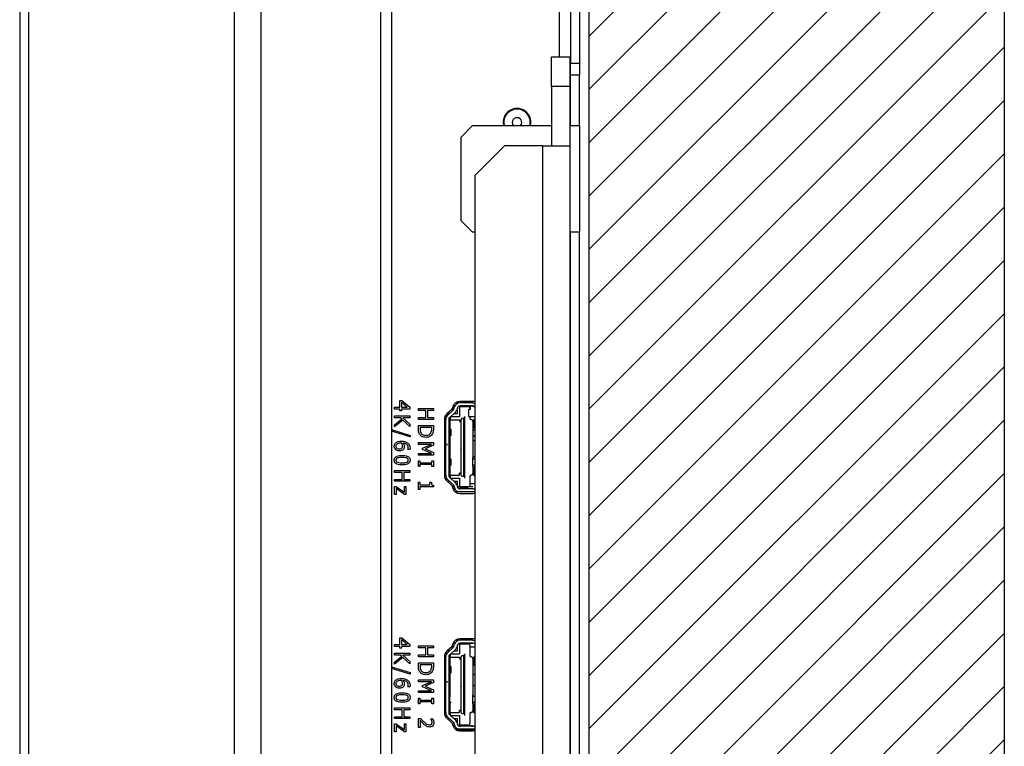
# Paper-space layout 'Sheet3' of a CAD drawing. Header units: millimetres. Extents: x 0 to 844, y -2 to 552.
# Tile 9 of 14: x 410 to 426, y 262 to 274. Entities that reach past the tile are written whole.
import ezdxf

# ---------------------------------------------------------------- set-up
doc = ezdxf.new("R2010")
doc.units = ezdxf.units.MM

psp = doc.layouts.new('Sheet3')

# ---------------------------------------------------------------- hatches: boundary and pattern name
at = {"linetype": 'Continuous'}
h = psp.add_hatch(dxfattribs=at)
h.set_pattern_fill('ANSI31', scale=0.2, style=0)
h.paths.add_polyline_path([(426.28, 208.465), (426.28, 362.883), (409.688, 362.883), (409.688, 355.883), (419.28, 355.883), (419.28, 215.465), (409.688, 215.465), (409.688, 208.465)], flags=0)

# ---------------------------------------------------------------- linework, layer by layer
at = {"color": 7, "linetype": 'Continuous', "lineweight": 25}
for p, q in [((426.28, 362.883), (426.28, 208.465)), ((419.28, 355.883), (419.28, 215.465)), ((409.838, 349.964), (409.838, 221.384)), ((413.305, 349.964), (413.305, 221.384)), ((409.688, 349.814), (409.688, 221.534)), ((413.754, 349.778), (413.754, 221.57)), ((415.77, 347.762), (415.77, 223.586)), ((415.956, 347.313), (415.956, 224.035)), ((418.969, 275.847), (418.969, 273.347)), ((419.121, 275.847), (419.121, 273.347)), ((418.652, 273.457), (418.956, 273.457)), ((418.652, 272.957), (418.652, 273.457)), ((418.956, 273.457), (418.956, 272.957)), ((418.969, 273.347), (419.121, 273.347)), ((418.969, 273.147), (418.969, 273.347)), ((419.121, 273.347), (419.121, 273.147)), ((419.121, 273.147), (418.969, 273.147)), ((418.969, 272.297), (418.969, 273.147)), ((418.972, 272.297), (418.972, 273.147)), ((419.121, 272.297), (419.121, 273.147)), ((418.956, 272.957), (418.652, 272.957)), ((418.652, 272.957), (418.652, 271.957)), ((418.956, 272.957), (418.956, 271.957)), ((417.321, 272.297), (417.121, 272.097)), ((417.321, 272.297), (418.652, 272.297)), ((417.846, 272.349), (417.852, 272.297)), ((418.956, 272.297), (419.121, 272.297)), ((419.121, 272.297), (419.121, 270.497)), ((417.121, 272.097), (417.121, 270.697)), ((417.856, 271.957), (417.356, 271.457)), ((418.5, 271.957), (417.856, 271.957)), ((418.5, 271.957), (418.956, 271.957)), ((418.956, 271.957), (418.956, 240.027)), ((417.356, 271.457), (417.356, 239.635)), ((417.121, 270.697), (417.321, 270.497)), ((417.356, 270.497), (417.321, 270.497)), ((419.121, 270.497), (418.956, 270.497)), ((418.969, 250.247), (418.969, 270.497)), ((418.972, 250.247), (418.972, 270.497)), ((419.121, 250.247), (419.121, 270.497)), ((416.093, 267.662), (416.13, 267.662)), ((416.093, 267.55), (416.093, 267.662)), ((416.22, 267.55), (416.122, 267.636)), ((416.122, 267.636), (416.122, 267.55)), ((416.13, 267.662), (416.26, 267.549)), ((417.093, 267.621), (417.031, 267.621)), ((417.324, 267.646), (417.106, 267.646)), ((417.323, 267.621), (417.11, 267.621)), ((416.006, 267.518), (416.006, 267.55)), ((416.006, 267.55), (416.093, 267.55)), ((416.093, 267.518), (416.006, 267.518)), ((416.093, 267.489), (416.093, 267.518)), ((416.122, 267.489), (416.093, 267.489)), ((416.122, 267.55), (416.22, 267.55)), ((416.26, 267.518), (416.122, 267.518)), ((416.122, 267.518), (416.122, 267.489)), ((416.26, 267.549), (416.26, 267.518)), ((416.406, 267.525), (416.66, 267.525)), ((416.406, 267.493), (416.406, 267.525)), ((416.531, 267.493), (416.406, 267.493)), ((416.531, 267.374), (416.531, 267.493)), ((416.66, 267.493), (416.56, 267.493)), ((416.56, 267.493), (416.56, 267.374)), ((416.66, 267.525), (416.66, 267.493)), ((416.944, 267.491), (416.866, 267.401)), ((416.969, 267.513), (416.884, 267.436)), ((417, 267.502), (416.902, 267.416)), ((417.022, 267.455), (416.935, 267.378)), ((416.971, 267.516), (417.004, 267.516)), ((416.986, 267.558), (416.976, 267.524)), ((417.023, 267.566), (416.989, 267.566)), ((417.024, 267.571), (416.991, 267.571)), ((417, 267.502), (417.015, 267.55)), ((417.016, 267.566), (417.016, 267.571)), ((417.063, 267.536), (417.052, 267.5)), ((417.057, 267.516), (417.064, 267.516)), ((417.064, 267.441), (417.064, 267.516)), ((417.323, 267.566), (417.089, 267.566)), ((417.101, 267.57), (417.101, 267.391)), ((417.101, 267.561), (417.248, 267.561)), ((417.323, 267.571), (417.11, 267.571)), ((417.254, 267.391), (417.254, 267.516)), ((417.254, 267.516), (417.283, 267.516)), ((417.273, 267.536), (417.273, 267.516)), ((417.283, 267.516), (417.283, 267.566)), ((416.006, 267.371), (416.006, 267.403)), ((416.006, 267.403), (416.26, 267.403)), ((416.107, 267.371), (416.006, 267.371)), ((416.006, 267.254), (416.128, 267.352)), ((416.146, 267.33), (416.006, 267.216)), ((416.128, 267.352), (416.107, 267.371)), ((416.26, 267.371), (416.142, 267.371)), ((416.142, 267.371), (416.26, 267.263)), ((416.26, 267.223), (416.146, 267.33)), ((416.26, 267.403), (416.26, 267.371)), ((416.406, 267.342), (416.406, 267.374)), ((416.406, 267.374), (416.531, 267.374)), ((416.66, 267.342), (416.406, 267.342)), ((416.56, 267.374), (416.66, 267.374)), ((416.66, 267.374), (416.66, 267.342)), ((416.844, 267.344), (416.844, 266.398)), ((416.844, 267.338), (416.868, 267.338)), ((416.866, 267.401), (416.862, 267.409)), ((416.868, 266.921), (416.868, 267.341)), ((416.906, 267.441), (416.906, 267.447)), ((416.906, 267.441), (416.931, 267.441)), ((416.918, 267.341), (416.918, 266.401)), ((416.918, 267.338), (417.101, 267.338)), ((416.936, 267.379), (416.936, 267.171)), ((416.948, 267.338), (416.948, 267.371)), ((416.95, 267.391), (417.101, 267.391)), ((417.007, 267.441), (417.064, 267.441)), ((417.101, 267.338), (417.101, 267.306)), ((417.101, 267.306), (417.121, 267.306)), ((417.121, 267.306), (417.121, 266.435)), ((417.127, 267.337), (417.138, 267.362)), ((417.127, 266.405), (417.127, 267.337)), ((417.138, 267.362), (417.165, 267.362)), ((417.165, 267.362), (417.165, 266.38)), ((417.185, 267.391), (417.185, 267.362)), ((417.185, 267.362), (417.185, 266.38)), ((417.254, 267.391), (417.356, 267.391)), ((417.273, 267.391), (417.273, 267.366)), ((417.323, 267.316), (417.323, 267.191)), ((417.356, 267.353), (417.339, 267.335)), ((417.339, 267.206), (417.339, 267.335)), ((415.956, 267.174), (416.27, 267.075)), ((416.27, 267.047), (415.956, 267.145)), ((416.006, 267.216), (416.006, 267.254)), ((416.26, 267.263), (416.26, 267.223)), ((416.406, 267.181), (416.406, 267.24)), ((416.406, 267.24), (416.66, 267.24)), ((416.631, 267.208), (416.435, 267.208)), ((416.435, 267.208), (416.435, 267.182)), ((416.631, 267.182), (416.631, 267.208)), ((416.66, 267.24), (416.66, 267.182)), ((416.939, 267.171), (416.918, 267.171)), ((416.939, 267.071), (416.939, 267.171)), ((416.959, 267.171), (416.939, 267.171)), ((416.959, 267.071), (416.959, 267.171)), ((417.323, 267.191), (417.323, 267.041)), ((417.356, 267.189), (417.339, 267.206)), ((417.348, 267.166), (417.356, 267.166)), ((416.27, 267.075), (416.27, 267.047)), ((416.918, 267.071), (416.939, 267.071)), ((416.936, 267.071), (416.936, 266.671)), ((416.959, 267.071), (416.939, 267.071)), ((417.127, 267.111), (417.121, 267.111)), ((417.121, 267.095), (417.127, 267.095)), ((417.127, 267.046), (417.121, 267.052)), ((417.121, 267.003), (417.127, 267.003)), ((417.128, 266.978), (417.121, 266.98)), ((417.126, 266.962), (417.121, 266.963)), ((417.323, 267.041), (417.323, 267.041)), ((417.323, 267.041), (417.323, 266.701)), ((417.356, 266.983), (417.323, 266.983)), ((417.348, 267.066), (417.356, 267.066)), ((416.231, 266.835), (416.231, 266.837)), ((416.263, 266.835), (416.231, 266.835)), ((416.406, 266.922), (416.406, 266.954)), ((416.406, 266.954), (416.66, 266.954)), ((416.625, 266.922), (416.406, 266.922)), ((416.477, 266.857), (416.625, 266.922)), ((416.477, 266.837), (416.477, 266.857)), ((416.625, 266.771), (416.477, 266.837)), ((416.66, 266.908), (416.519, 266.845)), ((416.519, 266.845), (416.66, 266.784)), ((416.66, 266.954), (416.66, 266.908)), ((416.898, 266.921), (416.868, 266.921)), ((416.868, 266.921), (416.868, 266.918)), ((416.868, 266.401), (416.868, 266.918)), ((416.868, 266.918), (416.898, 266.918)), ((416.898, 266.918), (416.898, 266.921)), ((417.121, 266.889), (417.126, 266.891)), ((417.128, 266.875), (417.121, 266.873)), ((417.126, 266.85), (417.126, 266.834)), ((416.406, 266.771), (416.625, 266.771)), ((416.406, 266.739), (416.406, 266.771)), ((416.66, 266.739), (416.406, 266.739)), ((416.406, 266.55), (416.406, 266.646)), ((416.406, 266.646), (416.432, 266.646)), ((416.432, 266.646), (416.432, 266.614)), ((416.634, 266.614), (416.634, 266.646)), ((416.634, 266.646), (416.66, 266.646)), ((416.66, 266.784), (416.66, 266.739)), ((416.66, 266.646), (416.66, 266.55)), ((416.93, 266.671), (416.939, 266.671)), ((416.93, 266.571), (416.93, 266.671)), ((416.939, 266.571), (416.939, 266.671)), ((416.958, 266.671), (416.939, 266.671)), ((416.958, 266.571), (416.958, 266.671)), ((417.126, 266.763), (417.121, 266.761)), ((417.121, 266.745), (417.128, 266.747)), ((417.127, 266.689), (417.121, 266.692)), ((417.121, 266.643), (417.127, 266.646)), ((417.356, 266.714), (417.323, 266.714)), ((417.323, 266.701), (417.323, 266.701)), ((417.323, 266.551), (417.323, 266.701)), ((417.348, 266.676), (417.356, 266.676)), ((416.006, 266.483), (416.26, 266.483)), ((416.006, 266.451), (416.006, 266.483)), ((416.26, 266.483), (416.26, 266.451)), ((416.432, 266.55), (416.406, 266.55)), ((416.432, 266.614), (416.634, 266.614)), ((416.634, 266.582), (416.432, 266.582)), ((416.432, 266.582), (416.432, 266.55)), ((416.634, 266.55), (416.634, 266.582)), ((416.66, 266.55), (416.634, 266.55)), ((416.93, 266.571), (416.939, 266.571)), ((416.936, 266.571), (416.936, 266.363)), ((416.958, 266.571), (416.939, 266.571)), ((417.323, 266.551), (417.323, 266.551)), ((417.323, 266.551), (417.323, 266.426)), ((417.339, 266.524), (417.323, 266.524)), ((417.356, 266.553), (417.339, 266.535)), ((417.339, 266.406), (417.339, 266.535)), ((417.348, 266.576), (417.356, 266.576)), ((416.131, 266.451), (416.006, 266.451)), ((416.006, 266.332), (416.131, 266.332)), ((416.006, 266.3), (416.006, 266.332)), ((416.26, 266.3), (416.006, 266.3)), ((416.131, 266.332), (416.131, 266.451)), ((416.26, 266.451), (416.16, 266.451)), ((416.16, 266.451), (416.16, 266.332)), ((416.16, 266.332), (416.26, 266.332)), ((416.26, 266.332), (416.26, 266.3)), ((416.844, 266.403), (416.868, 266.403)), ((416.884, 266.306), (416.969, 266.228)), ((417, 266.24), (416.902, 266.326)), ((416.906, 266.301), (416.931, 266.301)), ((416.906, 266.286), (416.906, 266.301)), ((416.918, 266.403), (417.101, 266.403)), ((417.022, 266.287), (416.935, 266.363)), ((416.948, 266.371), (416.948, 266.403)), ((416.95, 266.351), (417.101, 266.351)), ((417.007, 266.301), (417.064, 266.301)), ((417.064, 266.226), (417.064, 266.301)), ((417.121, 266.435), (417.101, 266.435)), ((417.101, 266.403), (417.101, 266.435)), ((417.101, 266.351), (417.101, 266.206)), ((417.138, 266.38), (417.127, 266.405)), ((417.165, 266.38), (417.138, 266.38)), ((417.185, 266.38), (417.185, 266.377)), ((417.185, 266.377), (417.185, 266.372)), ((417.185, 266.372), (417.185, 266.351)), ((417.273, 266.376), (417.273, 266.216)), ((417.356, 266.389), (417.339, 266.406)), ((416.006, 266.214), (416.029, 266.214)), ((416.006, 266.076), (416.006, 266.214)), ((416.029, 266.214), (416.17, 266.117)), ((416.173, 266.079), (416.032, 266.177)), ((416.032, 266.177), (416.032, 266.076)), ((416.17, 266.211), (416.196, 266.211)), ((416.17, 266.117), (416.17, 266.211)), ((416.196, 266.211), (416.196, 266.079)), ((416.406, 266.163), (416.406, 266.285)), ((416.406, 266.285), (416.432, 266.285)), ((416.432, 266.163), (416.406, 266.163)), ((416.432, 266.285), (416.432, 266.24)), ((416.432, 266.24), (416.602, 266.24)), ((416.66, 266.208), (416.432, 266.208)), ((416.432, 266.208), (416.432, 266.163)), ((416.602, 266.24), (416.602, 266.285)), ((416.602, 266.285), (416.625, 266.285)), ((416.66, 266.234), (416.66, 266.208)), ((416.971, 266.226), (417.004, 266.226)), ((416.976, 266.217), (416.986, 266.183)), ((417.01, 266.206), (416.979, 266.206)), ((417.023, 266.176), (416.991, 266.176)), ((416.991, 266.171), (417.024, 266.171)), ((417, 266.24), (417.015, 266.191)), ((417.016, 266.171), (417.016, 266.176)), ((417.052, 266.241), (417.063, 266.206)), ((417.057, 266.226), (417.064, 266.226)), ((417.323, 266.206), (417.063, 266.206)), ((417.323, 266.176), (417.089, 266.176)), ((417.248, 266.191), (417.101, 266.191)), ((417.101, 266.176), (417.101, 266.172)), ((417.323, 266.171), (417.11, 266.171)), ((417.356, 266.255), (417.273, 266.255)), ((416.032, 266.076), (416.006, 266.076)), ((416.196, 266.079), (416.173, 266.079)), ((417.11, 266.121), (417.031, 266.121)), ((417.106, 266.096), (417.324, 266.096)), ((417.323, 266.121), (417.11, 266.121)), ((416.093, 263.55), (416.093, 263.662)), ((416.093, 263.662), (416.13, 263.662)), ((416.13, 263.662), (416.26, 263.549)), ((417.324, 263.646), (417.106, 263.646)), ((417.17, 263.646), (417.17, 263.621)), ((416.006, 263.55), (416.093, 263.55)), ((416.006, 263.518), (416.006, 263.55)), ((416.093, 263.518), (416.006, 263.518)), ((416.093, 263.489), (416.093, 263.518)), ((416.122, 263.489), (416.093, 263.489)), ((416.22, 263.55), (416.122, 263.636)), ((416.122, 263.636), (416.122, 263.55)), ((416.122, 263.55), (416.22, 263.55)), ((416.26, 263.518), (416.122, 263.518)), ((416.122, 263.518), (416.122, 263.489)), ((416.26, 263.549), (416.26, 263.518)), ((416.406, 263.525), (416.66, 263.525)), ((416.406, 263.493), (416.406, 263.525)), ((416.531, 263.493), (416.406, 263.493)), ((416.531, 263.374), (416.531, 263.493)), ((416.56, 263.493), (416.56, 263.374)), ((416.66, 263.493), (416.56, 263.493)), ((416.66, 263.525), (416.66, 263.493)), ((416.969, 263.513), (416.884, 263.436)), ((417, 263.502), (416.902, 263.416)), ((416.971, 263.516), (417.004, 263.516)), ((416.986, 263.558), (416.976, 263.524)), ((417.023, 263.566), (416.989, 263.566)), ((417.024, 263.571), (416.991, 263.571)), ((417, 263.502), (417.015, 263.55)), ((417.016, 263.566), (417.016, 263.571)), ((417.093, 263.621), (417.031, 263.621)), ((417.063, 263.536), (417.052, 263.5)), ((417.057, 263.516), (417.064, 263.516)), ((417.064, 263.441), (417.064, 263.516)), ((417.323, 263.566), (417.089, 263.566)), ((417.101, 263.57), (417.101, 263.391)), ((417.101, 263.561), (417.248, 263.561)), ((417.323, 263.621), (417.11, 263.621)), ((417.323, 263.571), (417.11, 263.571)), ((417.17, 263.571), (417.17, 263.561)), ((417.273, 263.536), (417.273, 263.366)), ((417.356, 263.503), (417.273, 263.503)), ((416.006, 263.371), (416.006, 263.403)), ((416.006, 263.403), (416.26, 263.403)), ((416.107, 263.371), (416.006, 263.371)), ((416.006, 263.254), (416.128, 263.352)), ((416.146, 263.33), (416.006, 263.216)), ((416.128, 263.352), (416.107, 263.371)), ((416.142, 263.371), (416.26, 263.263)), ((416.26, 263.371), (416.142, 263.371)), ((416.26, 263.223), (416.146, 263.33)), ((416.26, 263.403), (416.26, 263.371)), ((416.406, 263.342), (416.406, 263.374)), ((416.406, 263.374), (416.531, 263.374)), ((416.66, 263.342), (416.406, 263.342)), ((416.56, 263.374), (416.66, 263.374)), ((416.66, 263.374), (416.66, 263.342)), ((416.844, 263.344), (416.844, 262.398)), ((416.844, 263.338), (416.868, 263.338)), ((416.868, 262.921), (416.868, 263.341)), ((416.906, 263.441), (416.906, 263.456)), ((416.906, 263.441), (416.931, 263.441)), ((416.918, 263.341), (416.918, 262.401)), ((416.918, 263.338), (417.101, 263.338)), ((417.022, 263.455), (416.935, 263.378)), ((416.936, 263.379), (416.936, 263.171)), ((416.948, 263.338), (416.948, 263.371)), ((416.95, 263.391), (417.101, 263.391)), ((417.007, 263.441), (417.064, 263.441)), ((417.101, 263.338), (417.101, 263.306)), ((417.101, 263.306), (417.121, 263.306)), ((417.121, 263.306), (417.121, 262.435)), ((417.127, 263.337), (417.138, 263.362)), ((417.127, 262.405), (417.127, 263.337)), ((417.138, 263.362), (417.165, 263.362)), ((417.165, 263.362), (417.165, 262.38)), ((417.185, 263.391), (417.185, 263.362)), ((417.185, 263.362), (417.185, 262.38)), ((417.323, 263.316), (417.323, 263.191)), ((417.339, 263.313), (417.323, 263.313)), ((417.356, 263.353), (417.339, 263.335)), ((417.339, 263.206), (417.339, 263.335)), ((415.956, 263.174), (416.27, 263.075)), ((416.27, 263.047), (415.956, 263.145)), ((416.006, 263.216), (416.006, 263.254)), ((416.26, 263.263), (416.26, 263.223)), ((416.406, 263.181), (416.406, 263.24)), ((416.406, 263.24), (416.66, 263.24)), ((416.631, 263.208), (416.435, 263.208)), ((416.435, 263.208), (416.435, 263.182)), ((416.631, 263.182), (416.631, 263.208)), ((416.66, 263.24), (416.66, 263.182)), ((416.931, 263.171), (416.939, 263.171)), ((416.931, 263.071), (416.931, 263.171)), ((416.959, 263.171), (416.939, 263.171)), ((416.939, 263.071), (416.939, 263.171)), ((416.959, 263.071), (416.959, 263.171)), ((417.343, 263.202), (417.323, 263.202)), ((417.323, 263.191), (417.323, 263.191)), ((417.323, 263.191), (417.323, 263.041)), ((417.356, 263.189), (417.339, 263.206)), ((416.27, 263.075), (416.27, 263.047)), ((416.931, 263.071), (416.939, 263.071)), ((416.936, 263.071), (416.936, 262.671)), ((416.959, 263.071), (416.939, 263.071)), ((417.127, 263.111), (417.121, 263.111)), ((417.121, 263.095), (417.127, 263.095)), ((417.127, 263.046), (417.121, 263.052)), ((417.121, 263.003), (417.127, 263.003)), ((417.128, 262.978), (417.121, 262.98)), ((417.356, 263.045), (417.323, 263.045)), ((417.323, 263.041), (417.323, 263.041)), ((417.323, 263.041), (417.323, 262.701)), ((416.231, 262.835), (416.231, 262.837)), ((416.263, 262.835), (416.231, 262.835)), ((416.406, 262.922), (416.406, 262.954)), ((416.406, 262.954), (416.66, 262.954)), ((416.625, 262.922), (416.406, 262.922)), ((416.477, 262.857), (416.625, 262.922)), ((416.477, 262.837), (416.477, 262.857)), ((416.625, 262.771), (416.477, 262.837)), ((416.66, 262.908), (416.519, 262.845)), ((416.519, 262.845), (416.66, 262.784)), ((416.66, 262.954), (416.66, 262.908)), ((416.898, 262.921), (416.868, 262.921)), ((416.868, 262.921), (416.868, 262.918)), ((416.868, 262.401), (416.868, 262.918)), ((416.868, 262.918), (416.898, 262.918)), ((416.898, 262.918), (416.898, 262.921)), ((417.121, 262.873), (417.128, 262.875)), ((417.126, 262.85), (417.126, 262.834)), ((417.356, 262.855), (417.323, 262.855)), ((416.406, 262.739), (416.406, 262.771)), ((416.406, 262.771), (416.625, 262.771)), ((416.66, 262.739), (416.406, 262.739)), ((416.406, 262.55), (416.406, 262.646)), ((416.406, 262.646), (416.432, 262.646)), ((416.432, 262.646), (416.432, 262.614)), ((416.634, 262.614), (416.634, 262.646)), ((416.634, 262.646), (416.66, 262.646)), ((416.66, 262.784), (416.66, 262.739)), ((416.66, 262.646), (416.66, 262.55)), ((416.939, 262.671), (416.918, 262.671)), ((416.939, 262.571), (416.939, 262.671)), ((417.126, 262.763), (417.121, 262.761)), ((417.121, 262.745), (417.128, 262.747)), ((417.127, 262.689), (417.121, 262.692)), ((417.121, 262.643), (417.127, 262.646)), ((417.323, 262.701), (417.323, 262.701)), ((417.323, 262.551), (417.323, 262.701)), ((417.348, 262.676), (417.356, 262.676)), ((416.006, 262.451), (416.006, 262.483)), ((416.006, 262.483), (416.26, 262.483)), ((416.26, 262.483), (416.26, 262.451)), ((416.432, 262.55), (416.406, 262.55)), ((416.432, 262.614), (416.634, 262.614)), ((416.634, 262.582), (416.432, 262.582)), ((416.432, 262.582), (416.432, 262.55)), ((416.634, 262.55), (416.634, 262.582)), ((416.66, 262.55), (416.634, 262.55)), ((416.918, 262.571), (416.939, 262.571)), ((416.936, 262.571), (416.936, 262.363)), ((416.958, 262.571), (416.939, 262.571)), ((417.323, 262.551), (417.323, 262.426)), ((417.356, 262.553), (417.339, 262.535)), ((417.339, 262.406), (417.339, 262.535)), ((417.348, 262.576), (417.356, 262.576)), ((416.131, 262.451), (416.006, 262.451)), ((416.006, 262.3), (416.006, 262.332)), ((416.006, 262.332), (416.131, 262.332)), ((416.131, 262.332), (416.131, 262.451)), ((416.26, 262.451), (416.16, 262.451)), ((416.16, 262.451), (416.16, 262.332)), ((416.16, 262.332), (416.26, 262.332)), ((416.26, 262.332), (416.26, 262.3)), ((416.844, 262.403), (416.868, 262.403)), ((417, 262.24), (416.902, 262.326)), ((416.918, 262.403), (417.101, 262.403)), ((417.022, 262.287), (416.935, 262.363)), ((416.948, 262.371), (416.948, 262.403)), ((416.95, 262.351), (417.101, 262.351)), ((417.121, 262.435), (417.101, 262.435)), ((417.101, 262.403), (417.101, 262.435)), ((417.101, 262.351), (417.101, 262.172)), ((417.138, 262.38), (417.127, 262.405)), ((417.165, 262.38), (417.138, 262.38)), ((417.185, 262.38), (417.185, 262.377)), ((417.185, 262.377), (417.185, 262.372)), ((417.185, 262.372), (417.185, 262.351)), ((417.273, 262.376), (417.273, 262.216)), ((417.356, 262.389), (417.339, 262.406)), ((416.26, 262.3), (416.006, 262.3)), ((416.006, 262.076), (416.006, 262.214)), ((416.006, 262.214), (416.029, 262.214)), ((416.029, 262.214), (416.17, 262.117)), ((416.173, 262.079), (416.032, 262.177)), ((416.032, 262.177), (416.032, 262.076)), ((416.17, 262.117), (416.17, 262.211)), ((416.17, 262.211), (416.196, 262.211)), ((416.196, 262.211), (416.196, 262.079)), ((416.406, 262.15), (416.406, 262.304)), ((416.406, 262.304), (416.441, 262.304)), ((416.435, 262.15), (416.406, 262.15)), ((416.435, 262.272), (416.435, 262.15)), ((416.615, 262.296), (416.615, 262.298)), ((416.615, 262.298), (416.651, 262.298)), ((416.884, 262.306), (416.969, 262.228)), ((416.906, 262.301), (416.931, 262.301)), ((416.906, 262.286), (416.906, 262.301)), ((416.971, 262.226), (417.004, 262.226)), ((416.976, 262.217), (416.986, 262.183)), ((417.023, 262.176), (416.991, 262.176)), ((416.991, 262.171), (417.024, 262.171)), ((417, 262.24), (417.015, 262.191)), ((417.007, 262.301), (417.064, 262.301)), ((417.016, 262.171), (417.016, 262.176)), ((417.052, 262.241), (417.063, 262.206)), ((417.057, 262.226), (417.064, 262.226)), ((417.064, 262.226), (417.064, 262.301)), ((417.323, 262.176), (417.089, 262.176)), ((417.248, 262.191), (417.101, 262.191)), ((417.323, 262.171), (417.11, 262.171)), ((416.032, 262.076), (416.006, 262.076)), ((416.196, 262.079), (416.173, 262.079)), ((417.11, 262.121), (417.031, 262.121)), ((417.106, 262.096), (417.324, 262.096)), ((417.323, 262.121), (417.11, 262.121))]:
    psp.add_line(p, q, dxfattribs=at)
at = {"color": 8, "linetype": 'Continuous', "lineweight": 25}
for p, q in [((418.787, 273.457), (418.787, 277.945)), ((418.5, 271.957), (418.5, 240.027)), ((417.034, 262.118), (417.356, 262.118))]:
    psp.add_line(p, q, dxfattribs=at)
at = {"color": 7, "linetype": 'Continuous', "lineweight": 25, "flags": 128}
for points in [[(417.989, 272.349), (417.995, 272.319), (418.009, 272.297)], [(417.323, 267.621), (417.343, 267.619), (417.356, 267.615)], [(417.323, 267.621), (417.343, 267.619), (417.356, 267.615)], [(417.356, 267.641), (417.348, 267.643), (417.324, 267.646)], [(417.356, 266.126), (417.343, 266.123), (417.323, 266.121)], [(417.356, 266.126), (417.343, 266.123), (417.323, 266.121)], [(417.324, 266.096), (417.348, 266.098), (417.356, 266.1)], [(417.356, 263.641), (417.348, 263.643), (417.324, 263.646)], [(417.323, 263.621), (417.343, 263.619), (417.356, 263.615)], [(417.323, 263.621), (417.343, 263.619), (417.356, 263.615)], [(417.356, 262.126), (417.343, 262.123), (417.323, 262.121)], [(417.356, 262.126), (417.343, 262.123), (417.323, 262.121)], [(417.324, 262.096), (417.348, 262.098), (417.356, 262.1)]]:
    psp.add_lwpolyline(points, dxfattribs=at)
at = {"color": 7, "linetype": 'Continuous', "lineweight": 25}
for centre, radius, start, end in [((418.069, 272.349), 0.235, 347.0861, 192.9139), ((418.069, 272.349), 0.224, 346.4134, 180), ((418.069, 272.349), 0.08, 318.9841, 180), ((417.106, 267.521), 0.125, 90, 162.5), ((417.11, 267.521), 0.1, 90, 162.8973), ((416.952, 267.532), 0.025, 312.5, 342.5), ((416.956, 267.53), 0.1, 311.3478, 342.8973), ((417.11, 267.521), 0.05, 90, 162.8973), ((417.248, 267.536), 0.025, 0, 90), ((417.323, 267.521), 0.05, 49.3618, 90), ((416.969, 267.344), 0.125, 132.5, 180), ((416.968, 267.341), 0.1, 131.3478, 180), ((416.968, 267.341), 0.05, 131.3478, 180), ((416.928, 267.371), 0.02, 0, 44.1447), ((417.298, 267.366), 0.025, 180, 270), ((417.298, 267.316), 0.025, 0, 90), ((416.969, 266.398), 0.125, 180, 227.5), ((416.968, 266.401), 0.1, 180, 228.6522), ((416.968, 266.401), 0.05, 180, 228.6522), ((416.928, 266.371), 0.02, 315.8553, 0), ((417.298, 266.376), 0.025, 90, 180), ((417.298, 266.426), 0.025, 270, 0), ((416.952, 266.21), 0.025, 17.5, 47.5), ((417.106, 266.221), 0.125, 197.5, 270), ((417.11, 266.221), 0.1, 197.1027, 270), ((416.956, 266.212), 0.1, 17.1027, 48.6522), ((417.11, 266.221), 0.05, 197.1027, 270), ((417.323, 266.221), 0.05, 270, 310.6382), ((417.106, 263.521), 0.125, 90, 162.5), ((416.952, 263.532), 0.025, 312.5, 342.5), ((417.11, 263.521), 0.1, 90, 162.8973), ((416.956, 263.53), 0.1, 311.3478, 342.8973), ((417.11, 263.521), 0.05, 90, 162.8973), ((417.248, 263.536), 0.025, 0, 90), ((417.323, 263.521), 0.05, 49.3618, 90), ((416.969, 263.344), 0.125, 132.5, 180), ((416.968, 263.341), 0.1, 131.3478, 180), ((416.968, 263.341), 0.05, 131.3478, 180), ((416.928, 263.371), 0.02, 0, 44.1447), ((417.298, 263.366), 0.025, 180, 270), ((417.298, 263.316), 0.025, 0, 90), ((416.969, 262.398), 0.125, 180, 227.5), ((416.968, 262.401), 0.1, 180, 228.6522), ((416.968, 262.401), 0.05, 180, 228.6522), ((416.928, 262.371), 0.02, 315.8553, 0), ((417.298, 262.376), 0.025, 90, 180), ((417.298, 262.426), 0.025, 270, 0), ((416.952, 262.21), 0.025, 17.5, 47.5), ((417.106, 262.221), 0.125, 197.5, 270), ((417.11, 262.221), 0.1, 197.1027, 270), ((416.956, 262.212), 0.1, 17.1027, 48.6522), ((417.11, 262.221), 0.05, 197.1027, 270), ((417.248, 262.216), 0.025, 270, 0), ((417.323, 262.221), 0.05, 270, 310.6382)]:
    psp.add_arc(centre, radius, start, end, dxfattribs=at)
for points, knots in [([(417.323, 267.566), (417.329, 267.565), (417.336, 267.564), (417.346, 267.559), (417.352, 267.555), (417.355, 267.551), (417.356, 267.549)], [0, 0, 0, 0, 0.3938329, 0.6056426, 0.8223897, 1, 1, 1, 1]), ([(416.426, 267.092), (416.421, 267.101), (416.413, 267.117), (416.408, 267.141), (416.406, 267.161), (416.406, 267.175), (416.406, 267.181)], [0, 0, 0, 0, 0.339562, 0.559573, 0.779768, 1, 1, 1, 1]), ([(416.435, 267.182), (416.435, 267.168), (416.435, 267.143), (416.447, 267.121), (416.452, 267.111)], [0, 0, 0, 0, 0.560912, 1, 1, 1, 1]), ([(416.616, 267.114), (416.621, 267.126), (416.631, 267.148), (416.631, 267.171), (416.631, 267.182)], [0, 0, 0, 0, 0.558733, 1, 1, 1, 1]), ([(416.66, 267.182), (416.66, 267.171), (416.659, 267.154), (416.656, 267.13), (416.65, 267.11), (416.643, 267.098), (416.64, 267.092)], [0, 0, 0, 0, 0.340151, 0.56018, 0.780151, 1, 1, 1, 1]), ([(417.323, 267.191), (417.324, 267.188), (417.325, 267.181), (417.33, 267.173), (417.339, 267.167), (417.345, 267.166), (417.348, 267.166)], [0, 0, 0, 0, 0.2505976, 0.5001138, 0.7485591, 1, 1, 1, 1]), ([(416.023, 266.949), (416.039, 266.959), (416.069, 266.976), (416.103, 266.977), (416.118, 266.977)], [0, 0, 0, 0, 0.557544, 1, 1, 1, 1]), ([(416.118, 266.977), (416.139, 266.976), (416.177, 266.975), (416.21, 266.957), (416.225, 266.949)], [0, 0, 0, 0, 0.560573, 1, 1, 1, 1]), ([(416.533, 267.04), (416.509, 267.043), (416.467, 267.047), (416.439, 267.078), (416.426, 267.092)], [0, 0, 0, 0, 0.559919, 1, 1, 1, 1]), ([(416.452, 267.111), (416.457, 267.104), (416.468, 267.091), (416.497, 267.078), (416.52, 267.076), (416.533, 267.076)], [0, 0, 0, 0, 0.279927, 0.559898, 1, 1, 1, 1]), ([(416.533, 267.076), (416.551, 267.077), (416.576, 267.079), (416.603, 267.097), (416.612, 267.109), (416.616, 267.114)], [0, 0, 0, 0, 0.5585605, 0.779294, 1, 1, 1, 1]), ([(416.64, 267.092), (416.633, 267.083), (416.618, 267.064), (416.581, 267.044), (416.551, 267.042), (416.533, 267.04)], [0, 0, 0, 0, 0.280089, 0.560331, 1, 1, 1, 1]), ([(417.348, 267.066), (417.345, 267.065), (417.339, 267.065), (417.33, 267.059), (417.325, 267.051), (417.324, 267.044), (417.323, 267.041)], [0, 0, 0, 0, 0.251165, 0.499391, 0.749075, 1, 1, 1, 1]), ([(415.999, 266.893), (416.001, 266.905), (416.003, 266.926), (416.017, 266.942), (416.023, 266.949)], [0, 0, 0, 0, 0.559469, 1, 1, 1, 1]), ([(416.024, 266.837), (416.016, 266.846), (416.002, 266.862), (416, 266.884), (415.999, 266.893)], [0, 0, 0, 0, 0.55905, 1, 1, 1, 1]), ([(416.089, 266.813), (416.075, 266.814), (416.051, 266.816), (416.032, 266.83), (416.024, 266.837)], [0, 0, 0, 0, 0.559921, 1, 1, 1, 1]), ([(416.043, 266.924), (416.038, 266.919), (416.03, 266.91), (416.029, 266.898), (416.028, 266.893)], [0, 0, 0, 0, 0.559191, 1, 1, 1, 1]), ([(416.028, 266.893), (416.029, 266.888), (416.03, 266.877), (416.039, 266.864), (416.057, 266.85), (416.075, 266.849), (416.087, 266.848)], [0, 0, 0, 0, 0.1869824, 0.3737543, 0.5607617, 1, 1, 1, 1]), ([(416.111, 266.941), (416.097, 266.941), (416.073, 266.941), (416.052, 266.929), (416.043, 266.924)], [0, 0, 0, 0, 0.561339, 1, 1, 1, 1]), ([(416.087, 266.848), (416.097, 266.849), (416.114, 266.849), (416.126, 266.86), (416.132, 266.865)], [0, 0, 0, 0, 0.561107, 1, 1, 1, 1]), ([(416.155, 266.84), (416.15, 266.835), (416.14, 266.825), (416.117, 266.815), (416.1, 266.814), (416.089, 266.813)], [0, 0, 0, 0, 0.27991, 0.560039, 1, 1, 1, 1]), ([(416.127, 266.941), (416.124, 266.941), (416.119, 266.941), (416.113, 266.941), (416.111, 266.941)], [0, 0, 0, 0, 0.559993, 1, 1, 1, 1]), ([(416.141, 266.897), (416.14, 266.905), (416.138, 266.921), (416.13, 266.935), (416.127, 266.941)], [0, 0, 0, 0, 0.5591, 1, 1, 1, 1]), ([(416.132, 266.865), (416.135, 266.871), (416.141, 266.88), (416.141, 266.892), (416.141, 266.897)], [0, 0, 0, 0, 0.557217, 1, 1, 1, 1]), ([(416.237, 266.868), (416.236, 266.88), (416.233, 266.903), (416.2, 266.934), (416.17, 266.938), (416.152, 266.941)], [0, 0, 0, 0, 0.279664, 0.559231, 1, 1, 1, 1]), ([(416.152, 266.941), (416.158, 266.932), (416.168, 266.916), (416.169, 266.897), (416.17, 266.889)], [0, 0, 0, 0, 0.559929, 1, 1, 1, 1]), ([(416.17, 266.889), (416.17, 266.879), (416.169, 266.861), (416.159, 266.846), (416.155, 266.84)], [0, 0, 0, 0, 0.5599161, 1, 1, 1, 1]), ([(416.225, 266.949), (416.232, 266.943), (416.246, 266.931), (416.263, 266.902), (416.265, 266.878), (416.266, 266.864)], [0, 0, 0, 0, 0.280364, 0.560779, 1, 1, 1, 1]), ([(416.231, 266.837), (416.233, 266.843), (416.237, 266.853), (416.237, 266.863), (416.237, 266.868)], [0, 0, 0, 0, 0.55945, 1, 1, 1, 1]), ([(416.266, 266.864), (416.266, 266.859), (416.266, 266.849), (416.264, 266.839), (416.263, 266.835)], [0, 0, 0, 0, 0.560242, 1, 1, 1, 1]), ([(415.999, 266.656), (416, 266.663), (416.001, 266.678), (416.01, 266.699), (416.026, 266.714), (416.066, 266.734), (416.103, 266.736), (416.133, 266.736)], [0, 0, 0, 0, 0.125256, 0.250268, 0.375297, 0.500596, 1, 1, 1, 1]), ([(416.133, 266.576), (416.103, 266.577), (416.066, 266.578), (416.026, 266.598), (416.01, 266.613), (416.001, 266.634), (416, 266.649), (415.999, 266.656)], [0, 0, 0, 0, 0.499472, 0.624727, 0.749749, 0.874741, 1, 1, 1, 1]), ([(416.056, 266.693), (416.052, 266.691), (416.043, 266.687), (416.034, 266.678), (416.029, 266.667), (416.029, 266.66), (416.028, 266.656)], [0, 0, 0, 0, 0.280234, 0.559792, 0.779659, 1, 1, 1, 1]), ([(416.028, 266.656), (416.029, 266.652), (416.029, 266.642), (416.038, 266.628), (416.049, 266.623), (416.055, 266.62)], [0, 0, 0, 0, 0.2808642, 0.5606259, 1, 1, 1, 1]), ([(416.133, 266.701), (416.118, 266.701), (416.092, 266.702), (416.067, 266.695), (416.056, 266.693)], [0, 0, 0, 0, 0.560683, 1, 1, 1, 1]), ([(416.133, 266.736), (416.163, 266.736), (416.2, 266.735), (416.24, 266.715), (416.256, 266.699), (416.265, 266.678), (416.266, 266.663), (416.266, 266.656)], [0, 0, 0, 0, 0.4994719, 0.6247637, 0.749762, 0.8747471, 1, 1, 1, 1]), ([(416.211, 266.693), (416.196, 266.696), (416.171, 266.701), (416.144, 266.701), (416.133, 266.701)], [0, 0, 0, 0, 0.559152, 1, 1, 1, 1]), ([(416.266, 266.656), (416.266, 266.649), (416.265, 266.634), (416.256, 266.614), (416.24, 266.598), (416.2, 266.578), (416.163, 266.577), (416.133, 266.576)], [0, 0, 0, 0, 0.125253, 0.250243, 0.375275, 0.500589, 1, 1, 1, 1]), ([(416.237, 266.656), (416.237, 266.661), (416.236, 266.67), (416.228, 266.684), (416.217, 266.689), (416.211, 266.693)], [0, 0, 0, 0, 0.280782, 0.560687, 1, 1, 1, 1]), ([(416.211, 266.62), (416.215, 266.622), (416.223, 266.625), (416.232, 266.635), (416.237, 266.645), (416.237, 266.653), (416.237, 266.656)], [0, 0, 0, 0, 0.280255, 0.559752, 0.779747, 1, 1, 1, 1]), ([(417.323, 266.701), (417.324, 266.698), (417.325, 266.691), (417.33, 266.683), (417.339, 266.677), (417.345, 266.676), (417.348, 266.676)], [0, 0, 0, 0, 0.247813, 0.500242, 0.748513, 1, 1, 1, 1]), ([(416.055, 266.62), (416.07, 266.617), (416.095, 266.611), (416.122, 266.611), (416.133, 266.611)], [0, 0, 0, 0, 0.5592207, 1, 1, 1, 1]), ([(416.133, 266.611), (416.148, 266.611), (416.174, 266.611), (416.2, 266.617), (416.211, 266.62)], [0, 0, 0, 0, 0.560564, 1, 1, 1, 1]), ([(417.348, 266.576), (417.346, 266.576), (417.341, 266.575), (417.335, 266.572), (417.33, 266.569), (417.327, 266.564), (417.324, 266.557), (417.324, 266.553), (417.323, 266.551)], [0, 0, 0, 0, 0.2425661, 0.3674884, 0.4961802, 0.6883884, 0.8293526, 1, 1, 1, 1]), ([(416.625, 266.285), (416.625, 266.273), (416.625, 266.257), (416.635, 266.242), (416.645, 266.236), (416.654, 266.234), (416.66, 266.234)], [0, 0, 0, 0, 0.4993073, 0.6245397, 0.7498483, 1, 1, 1, 1]), ([(416.426, 263.092), (416.421, 263.101), (416.413, 263.117), (416.408, 263.141), (416.406, 263.161), (416.406, 263.175), (416.406, 263.181)], [0, 0, 0, 0, 0.3395625, 0.5595732, 0.7797678, 1, 1, 1, 1]), ([(416.435, 263.182), (416.435, 263.168), (416.435, 263.143), (416.447, 263.121), (416.452, 263.111)], [0, 0, 0, 0, 0.560912, 1, 1, 1, 1]), ([(416.616, 263.114), (416.621, 263.126), (416.631, 263.148), (416.631, 263.171), (416.631, 263.182)], [0, 0, 0, 0, 0.558733, 1, 1, 1, 1]), ([(416.66, 263.182), (416.66, 263.171), (416.659, 263.154), (416.656, 263.13), (416.65, 263.11), (416.643, 263.098), (416.64, 263.092)], [0, 0, 0, 0, 0.340151, 0.56018, 0.780151, 1, 1, 1, 1]), ([(416.023, 262.949), (416.039, 262.959), (416.069, 262.976), (416.103, 262.977), (416.118, 262.977)], [0, 0, 0, 0, 0.557544, 1, 1, 1, 1]), ([(416.118, 262.977), (416.139, 262.976), (416.177, 262.975), (416.21, 262.957), (416.225, 262.949)], [0, 0, 0, 0, 0.560573, 1, 1, 1, 1]), ([(416.533, 263.04), (416.509, 263.043), (416.467, 263.047), (416.439, 263.078), (416.426, 263.092)], [0, 0, 0, 0, 0.559919, 1, 1, 1, 1]), ([(416.452, 263.111), (416.457, 263.104), (416.468, 263.091), (416.497, 263.078), (416.52, 263.076), (416.533, 263.076)], [0, 0, 0, 0, 0.279927, 0.559898, 1, 1, 1, 1]), ([(416.533, 263.076), (416.551, 263.077), (416.576, 263.079), (416.603, 263.097), (416.612, 263.109), (416.616, 263.114)], [0, 0, 0, 0, 0.55856, 0.779294, 1, 1, 1, 1]), ([(416.64, 263.092), (416.633, 263.083), (416.618, 263.064), (416.581, 263.044), (416.551, 263.042), (416.533, 263.04)], [0, 0, 0, 0, 0.280089, 0.560331, 1, 1, 1, 1]), ([(415.999, 262.893), (416.001, 262.905), (416.003, 262.926), (416.017, 262.942), (416.023, 262.949)], [0, 0, 0, 0, 0.559469, 1, 1, 1, 1]), ([(416.024, 262.837), (416.016, 262.846), (416.002, 262.862), (416, 262.884), (415.999, 262.893)], [0, 0, 0, 0, 0.5590499, 1, 1, 1, 1]), ([(416.089, 262.813), (416.075, 262.814), (416.051, 262.816), (416.032, 262.83), (416.024, 262.837)], [0, 0, 0, 0, 0.559921, 1, 1, 1, 1]), ([(416.043, 262.924), (416.038, 262.919), (416.03, 262.91), (416.029, 262.898), (416.028, 262.893)], [0, 0, 0, 0, 0.559191, 1, 1, 1, 1]), ([(416.028, 262.893), (416.029, 262.888), (416.03, 262.877), (416.039, 262.864), (416.057, 262.85), (416.075, 262.849), (416.087, 262.848)], [0, 0, 0, 0, 0.186982, 0.373754, 0.560762, 1, 1, 1, 1]), ([(416.111, 262.941), (416.097, 262.941), (416.073, 262.941), (416.052, 262.929), (416.043, 262.924)], [0, 0, 0, 0, 0.561339, 1, 1, 1, 1]), ([(416.087, 262.848), (416.097, 262.849), (416.114, 262.849), (416.126, 262.86), (416.132, 262.865)], [0, 0, 0, 0, 0.561107, 1, 1, 1, 1]), ([(416.155, 262.84), (416.15, 262.835), (416.14, 262.825), (416.117, 262.815), (416.1, 262.814), (416.089, 262.813)], [0, 0, 0, 0, 0.27991, 0.560039, 1, 1, 1, 1]), ([(416.127, 262.941), (416.124, 262.941), (416.119, 262.941), (416.113, 262.941), (416.111, 262.941)], [0, 0, 0, 0, 0.559993, 1, 1, 1, 1]), ([(416.141, 262.897), (416.14, 262.905), (416.138, 262.921), (416.13, 262.935), (416.127, 262.941)], [0, 0, 0, 0, 0.5591, 1, 1, 1, 1]), ([(416.132, 262.865), (416.135, 262.871), (416.141, 262.88), (416.141, 262.892), (416.141, 262.897)], [0, 0, 0, 0, 0.557217, 1, 1, 1, 1]), ([(416.237, 262.868), (416.236, 262.88), (416.233, 262.903), (416.2, 262.934), (416.17, 262.938), (416.152, 262.941)], [0, 0, 0, 0, 0.279664, 0.559231, 1, 1, 1, 1]), ([(416.152, 262.941), (416.158, 262.932), (416.168, 262.916), (416.169, 262.897), (416.17, 262.889)], [0, 0, 0, 0, 0.559929, 1, 1, 1, 1]), ([(416.17, 262.889), (416.17, 262.879), (416.169, 262.861), (416.159, 262.846), (416.155, 262.84)], [0, 0, 0, 0, 0.559916, 1, 1, 1, 1]), ([(416.225, 262.949), (416.232, 262.943), (416.246, 262.931), (416.263, 262.902), (416.265, 262.878), (416.266, 262.864)], [0, 0, 0, 0, 0.280364, 0.560779, 1, 1, 1, 1]), ([(416.231, 262.837), (416.233, 262.843), (416.237, 262.853), (416.237, 262.863), (416.237, 262.868)], [0, 0, 0, 0, 0.55945, 1, 1, 1, 1]), ([(416.266, 262.864), (416.266, 262.859), (416.266, 262.849), (416.264, 262.839), (416.263, 262.835)], [0, 0, 0, 0, 0.560242, 1, 1, 1, 1]), ([(415.999, 262.656), (416, 262.663), (416.001, 262.678), (416.01, 262.699), (416.026, 262.714), (416.066, 262.734), (416.103, 262.736), (416.133, 262.736)], [0, 0, 0, 0, 0.125256, 0.250268, 0.375297, 0.500596, 1, 1, 1, 1]), ([(416.133, 262.576), (416.103, 262.577), (416.066, 262.578), (416.026, 262.598), (416.01, 262.613), (416.001, 262.634), (416, 262.649), (415.999, 262.656)], [0, 0, 0, 0, 0.499472, 0.624727, 0.749749, 0.874741, 1, 1, 1, 1]), ([(416.056, 262.693), (416.052, 262.691), (416.043, 262.687), (416.034, 262.678), (416.029, 262.667), (416.029, 262.66), (416.028, 262.656)], [0, 0, 0, 0, 0.280234, 0.559792, 0.779659, 1, 1, 1, 1]), ([(416.028, 262.656), (416.029, 262.652), (416.029, 262.642), (416.038, 262.628), (416.049, 262.623), (416.055, 262.62)], [0, 0, 0, 0, 0.280864, 0.560626, 1, 1, 1, 1]), ([(416.133, 262.701), (416.118, 262.701), (416.092, 262.702), (416.067, 262.695), (416.056, 262.693)], [0, 0, 0, 0, 0.560683, 1, 1, 1, 1]), ([(416.133, 262.736), (416.163, 262.736), (416.2, 262.735), (416.24, 262.715), (416.256, 262.699), (416.265, 262.678), (416.266, 262.663), (416.266, 262.656)], [0, 0, 0, 0, 0.4994719, 0.6247637, 0.749762, 0.8747471, 1, 1, 1, 1]), ([(416.211, 262.693), (416.196, 262.696), (416.171, 262.701), (416.144, 262.701), (416.133, 262.701)], [0, 0, 0, 0, 0.559152, 1, 1, 1, 1]), ([(416.266, 262.656), (416.266, 262.649), (416.265, 262.634), (416.256, 262.614), (416.24, 262.598), (416.2, 262.578), (416.163, 262.577), (416.133, 262.576)], [0, 0, 0, 0, 0.1252532, 0.250243, 0.3752749, 0.500589, 1, 1, 1, 1]), ([(416.237, 262.656), (416.237, 262.661), (416.236, 262.67), (416.228, 262.684), (416.217, 262.689), (416.211, 262.693)], [0, 0, 0, 0, 0.2807823, 0.560687, 1, 1, 1, 1]), ([(416.211, 262.62), (416.215, 262.622), (416.223, 262.625), (416.232, 262.635), (416.237, 262.645), (416.237, 262.653), (416.237, 262.656)], [0, 0, 0, 0, 0.280255, 0.559752, 0.779747, 1, 1, 1, 1]), ([(417.323, 262.701), (417.324, 262.698), (417.325, 262.691), (417.33, 262.683), (417.339, 262.677), (417.345, 262.676), (417.348, 262.676)], [0, 0, 0, 0, 0.247813, 0.500242, 0.748513, 1, 1, 1, 1]), ([(416.055, 262.62), (416.07, 262.617), (416.095, 262.611), (416.122, 262.611), (416.133, 262.611)], [0, 0, 0, 0, 0.559221, 1, 1, 1, 1]), ([(416.133, 262.611), (416.148, 262.611), (416.174, 262.611), (416.2, 262.617), (416.211, 262.62)], [0, 0, 0, 0, 0.560564, 1, 1, 1, 1]), ([(417.348, 262.576), (417.345, 262.576), (417.339, 262.575), (417.33, 262.569), (417.325, 262.561), (417.324, 262.554), (417.323, 262.551)], [0, 0, 0, 0, 0.2511689, 0.4991759, 0.7517276, 1, 1, 1, 1]), ([(416.501, 262.206), (416.488, 262.218), (416.466, 262.24), (416.444, 262.262), (416.435, 262.272)], [0, 0, 0, 0, 0.559959, 1, 1, 1, 1]), ([(416.441, 262.304), (416.453, 262.292), (416.473, 262.272), (416.494, 262.252), (416.503, 262.244)], [0, 0, 0, 0, 0.56002, 1, 1, 1, 1]), ([(416.545, 262.172), (416.536, 262.178), (416.521, 262.188), (416.507, 262.2), (416.501, 262.206)], [0, 0, 0, 0, 0.559773, 1, 1, 1, 1]), ([(416.503, 262.244), (416.518, 262.23), (416.544, 262.205), (416.579, 262.198), (416.595, 262.195)], [0, 0, 0, 0, 0.562591, 1, 1, 1, 1]), ([(416.596, 262.159), (416.586, 262.16), (416.568, 262.161), (416.552, 262.169), (416.545, 262.172)], [0, 0, 0, 0, 0.559659, 1, 1, 1, 1]), ([(416.595, 262.195), (416.602, 262.195), (416.614, 262.196), (416.623, 262.203), (416.627, 262.207)], [0, 0, 0, 0, 0.560279, 1, 1, 1, 1]), ([(416.666, 262.234), (416.666, 262.223), (416.664, 262.201), (416.646, 262.175), (416.622, 262.161), (416.605, 262.16), (416.596, 262.159)], [0, 0, 0, 0, 0.280473, 0.559363, 0.779343, 1, 1, 1, 1]), ([(416.629, 262.272), (416.627, 262.277), (416.623, 262.285), (416.617, 262.292), (416.615, 262.296)], [0, 0, 0, 0, 0.559767, 1, 1, 1, 1]), ([(416.627, 262.207), (416.631, 262.212), (416.637, 262.221), (416.637, 262.232), (416.637, 262.237)], [0, 0, 0, 0, 0.558662, 1, 1, 1, 1]), ([(416.637, 262.237), (416.637, 262.244), (416.636, 262.256), (416.631, 262.267), (416.629, 262.272)], [0, 0, 0, 0, 0.5595471, 1, 1, 1, 1]), ([(416.651, 262.298), (416.656, 262.286), (416.664, 262.265), (416.666, 262.243), (416.666, 262.234)], [0, 0, 0, 0, 0.560028, 1, 1, 1, 1])]:
    psp.add_open_spline(points, degree=3, knots=knots, dxfattribs=at)
for points in [[(417.185, 267.362), (417.185, 267.362), (417.184, 267.362), (417.179, 267.362), (417.173, 267.362), (417.168, 267.362), (417.165, 267.362)], [(417.185, 263.362), (417.185, 263.362), (417.184, 263.362), (417.179, 263.362), (417.173, 263.362), (417.168, 263.362), (417.165, 263.362)]]:
    psp.add_open_spline(points, degree=3, dxfattribs=at)

doc.saveas('drawing.dxf')
